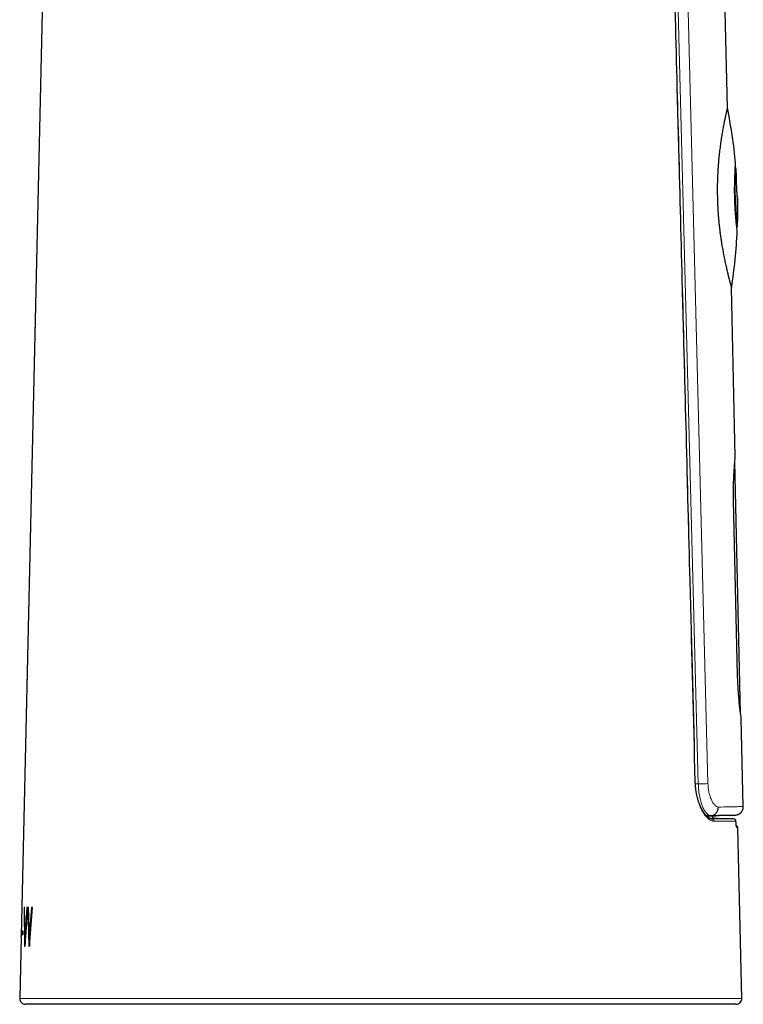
# Model space of a CAD drawing. Header units: millimetres. Extents: x 8 to 834, y 12 to 760.
# Tile 63 of 67: x 580 to 642, y 467 to 551. Entities that reach past the tile are written whole.
import ezdxf

# ---------------------------------------------------------------- set-up
doc = ezdxf.new("R2010")
doc.units = ezdxf.units.MM

msp = doc.modelspace()

# ---------------------------------------------------------------- linework, layer by layer
at = {"color": 7, "linetype": 'Continuous', "lineweight": 30}
for p, q in [((583.83, 635.3), (580.132, 472.7)), ((640.744, 543.755), (640.14, 570.167)), ((641.434, 538.62), (641.432, 538.647)), ((641.484, 538.624), (641.434, 538.62)), ((641.607, 536.04), (641.615, 535.941)), ((641.611, 534.026), (641.615, 535.941)), ((641.615, 535.941), (641.611, 534.026)), ((641.611, 534.026), (641.611, 534.026)), ((641.552, 533.5), (641.553, 533.527)), ((641.553, 533.527), (641.603, 533.525)), ((641.428, 513.815), (641.097, 528.313)), ((641.883, 491.757), (641.388, 513.384)), ((641.625, 495.064), (641.279, 510.06)), ((642.115, 483.788), (641.943, 491.321)), ((639.389, 482.734), (639.407, 482.734)), ((639.463, 482.96), (639.462, 482.996)), ((639.463, 482.96), (639.462, 482.996)), ((639.974, 483.008), (640.063, 483.01)), ((640.93, 483.029), (641.435, 483.056)), ((641.986, 467.329), (641.653, 481.97)), ((580.435, 475.123), (580.397, 475.123)), ((580.397, 475.123), (580.431, 471.818)), ((580.447, 475.122), (580.397, 475.123)), ((580.469, 472.605), (580.435, 475.123)), ((580.468, 471.818), (580.679, 475.123)), ((580.624, 475.123), (580.469, 472.605)), ((580.673, 475.122), (580.518, 472.603)), ((580.679, 475.123), (580.624, 475.123)), ((580.673, 475.122), (580.624, 475.123)), ((580.758, 475.123), (580.699, 475.123)), ((580.699, 475.123), (580.789, 471.818)), ((580.748, 475.122), (580.699, 475.123)), ((580.748, 475.122), (580.838, 471.817)), ((580.835, 472.605), (580.758, 475.123)), ((581.033, 475.123), (580.835, 472.605)), ((580.843, 471.818), (581.109, 475.123)), ((581.082, 475.122), (580.884, 472.603)), ((581.109, 475.123), (581.033, 475.123)), ((581.082, 475.122), (581.033, 475.123)), ((581.109, 475.122), (581.082, 475.122)), ((580.13, 472.606), (580.01, 467.329)), ((580.13, 472.606), (580.131, 472.65)), ((580.131, 472.65), (580.132, 472.7)), ((580.192, 473.108), (580.186, 472.815)), ((580.186, 472.815), (580.313, 472.815)), ((580.32, 473.108), (580.192, 473.108)), ((580.242, 473.107), (580.192, 473.108)), ((580.242, 473.107), (580.236, 472.814)), ((580.32, 473.107), (580.242, 473.107)), ((580.313, 472.815), (580.32, 473.108)), ((580.518, 472.603), (580.469, 472.605)), ((580.473, 472.604), (580.479, 471.986)), ((580.884, 472.603), (580.835, 472.605)), ((580.431, 471.818), (580.468, 471.818)), ((580.789, 471.818), (580.843, 471.818)), ((610.998, 466.818), (580.51, 466.818)), ((641.487, 466.818), (610.998, 466.818))]:
    msp.add_line(p, q, dxfattribs=at)
at = {"color": 252, "linetype": 'Continuous', "lineweight": 0}
for p, q in [((638.25, 485.733), (636.07, 570.063)), ((636.91, 570.084), (639.081, 485.754)), ((638.001, 485.733), (638.25, 485.733)), ((638.951, 482.989), (639.342, 483.01)), ((639.462, 482.96), (639.461, 482.996)), ((639.462, 482.96), (639.463, 482.96)), ((639.511, 482.833), (639.512, 482.833)), ((641.481, 482.541), (641.482, 482.545)), ((580.01, 467.329), (641.986, 467.329))]:
    msp.add_line(p, q, dxfattribs=at)
at = {"color": 252, "linetype": 'Continuous', "lineweight": 0, "flags": 128}
msp.add_lwpolyline([(637.996, 485.873), (637.995, 485.873), (637.992, 485.873), (637.984, 485.872), (637.972, 485.872)], dxfattribs=at)
at = {"color": 7, "linetype": 'Continuous', "lineweight": 30, "flags": 128}
for points in [[(639.398, 482.734), (639.407, 482.734), (639.407, 482.734), (639.407, 482.734)], [(641.285, 482.736), (639.886, 482.76), (639.662, 482.764)]]:
    msp.add_lwpolyline(points, dxfattribs=at)
at = {"color": 7, "linetype": 'Continuous', "lineweight": 30}
for centre, radius, start, end in [((598.631, 535.067), 43, 5.21191, 11.65693), ((598.631, 535.067), 43, 4.07774, 4.74465), ((598.631, 535.067), 43, 357.9456, 358.61222), ((598.631, 535.067), 43, 350.96303, 357.47826), ((641.282, 482.536), 0.2, 2.43416, 88.9981), ((641.454, 481.965), 0.2, 1.30762, 72.71907), ((580.51, 467.318), 0.5, 178.69715, 270), ((641.487, 467.318), 0.5, 270, 1.30285)]:
    msp.add_arc(centre, radius, start, end, dxfattribs=at)
at = {"color": 252, "linetype": 'Continuous', "lineweight": 0}
for centre, radius, start, end in [((639.397, 482.54), 0.194, 359.39031, 86.87583), ((641.281, 482.537), 0.199, 1.1532, 88.84481), ((641.356, 481.967), 0.2, 1.2856, 30.49016)]:
    msp.add_arc(centre, radius, start, end, dxfattribs=at)
for points, knots in [([(637.972, 485.872), (637.689, 496.836), (637.121, 518.763), (636.389, 546.824), (635.939, 563.921), (635.777, 570.055)], [0, 0, 0, 0, 0.3907036, 0.7814073, 1, 1, 1, 1]), ([(639.59, 482.538), (639.561, 482.54), (639.503, 482.543), (639.413, 482.566), (639.322, 482.603), (639.23, 482.654), (639.137, 482.719), (639.048, 482.796), (638.961, 482.883), (638.878, 482.978), (638.796, 483.083), (638.715, 483.2), (638.636, 483.326), (638.56, 483.462), (638.486, 483.607), (638.416, 483.761), (638.348, 483.925), (638.285, 484.096), (638.226, 484.276), (638.174, 484.457), (638.129, 484.638), (638.089, 484.819), (638.055, 485.005), (638.026, 485.194), (638.003, 485.387), (637.987, 485.564), (637.977, 485.726), (637.974, 485.824), (637.972, 485.872)], [0, 0, 0, 0, 0.043508, 0.087179, 0.130936, 0.174698, 0.218377, 0.261891, 0.301332, 0.340901, 0.380532, 0.420157, 0.459715, 0.499147, 0.538162, 0.577334, 0.616572, 0.655796, 0.694933, 0.733925, 0.769361, 0.804946, 0.840597, 0.876238, 0.911797, 0.947217, 0.973608, 1, 1, 1, 1]), ([(638.25, 485.733), (638.335, 485.735), (638.509, 485.74), (638.748, 485.746), (638.951, 485.751), (639.038, 485.753), (639.081, 485.754)], [0, 0, 0, 0, 0.245451, 0.5, 0.754549, 1, 1, 1, 1]), ([(639.342, 483.01), (639.283, 483.018), (639.164, 483.034), (638.981, 483.177), (638.803, 483.405), (638.634, 483.723), (638.485, 484.128), (638.365, 484.61), (638.277, 485.152), (638.259, 485.538), (638.25, 485.733)], [0, 0, 0, 0, 0.121118, 0.242673, 0.364772, 0.487832, 0.612886, 0.739949, 0.868698, 1, 1, 1, 1]), ([(639.081, 485.754), (639.087, 485.627), (639.1, 485.371), (639.164, 485.003), (639.253, 484.66), (639.372, 484.358), (639.508, 484.104), (639.657, 483.91), (639.815, 483.782), (639.919, 483.756), (639.972, 483.743)], [0, 0, 0, 0, 0.117796, 0.238404, 0.360408, 0.483423, 0.61273, 0.7391, 0.866807, 1, 1, 1, 1]), ([(639.972, 483.743), (640.301, 483.75), (640.959, 483.764), (641.613, 483.778), (642.037, 483.786), (642.089, 483.787), (642.115, 483.788)], [0, 0, 0, 0, 0.250007, 0.500008, 0.750005, 1, 1, 1, 1]), ([(638.981, 482.96), (639.013, 482.96), (639.09, 482.96), (639.195, 482.96), (639.298, 482.96), (639.389, 482.96), (639.437, 482.96), (639.462, 482.96)], [0, 0, 0, 0, 0.152774, 0.364373, 0.575971, 0.787986, 1, 1, 1, 1]), ([(639.662, 482.764), (639.638, 482.764), (639.59, 482.764), (639.5, 482.764), (639.396, 482.764), (639.315, 482.764), (639.266, 482.764), (639.261, 482.764)], [0, 0, 0, 0, 0.242687, 0.485434, 0.728181, 0.970868, 1, 1, 1, 1]), ([(641.435, 483.056), (641.423, 483.055), (641.4, 483.055), (641.217, 483.051), (640.926, 483.044), (640.517, 483.035), (640.001, 483.024), (639.562, 483.014), (639.342, 483.01)], [0, 0, 0, 0, 0.167033, 0.334094, 0.50045, 0.666295, 0.832591, 1, 1, 1, 1]), ([(639.407, 482.734), (639.407, 482.734), (639.487, 482.734), (639.642, 482.734), (639.862, 482.734), (640.067, 482.735), (640.259, 482.735), (640.437, 482.735), (640.602, 482.735), (640.753, 482.735), (640.889, 482.736), (641.011, 482.736), (641.118, 482.736), (641.211, 482.736), (641.261, 482.736), (641.285, 482.736)], [0, 0, 0, 0, 0.000007, 0.082419, 0.164841, 0.247253, 0.330024, 0.412804, 0.495574, 0.579453, 0.663342, 0.74722, 0.831477, 0.915744, 1, 1, 1, 1]), ([(639.511, 482.833), (639.504, 482.842), (639.49, 482.861), (639.475, 482.892), (639.464, 482.925), (639.463, 482.948), (639.462, 482.96)], [0, 0, 0, 0, 0.2579559, 0.4979137, 0.7449992, 1, 1, 1, 1]), ([(639.662, 482.764), (639.651, 482.765), (639.628, 482.767), (639.595, 482.776), (639.564, 482.79), (639.535, 482.809), (639.52, 482.825), (639.511, 482.833)], [0, 0, 0, 0, 0.200181, 0.39817, 0.60151, 0.797682, 1, 1, 1, 1]), ([(641.481, 482.541), (641.456, 482.541), (641.408, 482.54), (641.317, 482.54), (641.212, 482.54), (641.092, 482.54), (640.958, 482.54), (640.808, 482.54), (640.643, 482.54), (640.463, 482.539), (640.268, 482.539), (640.057, 482.539), (639.833, 482.539), (639.671, 482.538), (639.59, 482.538)], [0, 0, 0, 0, 0.082412, 0.164835, 0.247247, 0.330017, 0.412798, 0.495569, 0.579448, 0.663338, 0.747217, 0.831475, 0.915743, 1, 1, 1, 1]), ([(641.557, 481.972), (641.554, 481.973), (641.55, 481.975), (641.542, 481.991), (641.535, 482.016), (641.527, 482.05), (641.52, 482.09), (641.513, 482.138), (641.506, 482.193), (641.5, 482.253), (641.494, 482.319), (641.489, 482.39), (641.484, 482.464), (641.482, 482.515), (641.481, 482.541)], [0, 0, 0, 0, 0.0886413, 0.1776126, 0.2662546, 0.3480028, 0.4300088, 0.5117552, 0.5931145, 0.6747306, 0.7560864, 0.8373053, 0.9187846, 1, 1, 1, 1]), ([(641.653, 481.97), (641.653, 481.97), (641.653, 481.97), (641.647, 481.97), (641.638, 481.97), (641.624, 481.971), (641.606, 481.971), (641.584, 481.971), (641.566, 481.972), (641.557, 481.972)], [0, 0, 0, 0, 0.115241, 0.262516, 0.409877, 0.557258, 0.704791, 0.852385, 1, 1, 1, 1])]:
    msp.add_open_spline(points, degree=3, knots=knots, dxfattribs=at)
at = {"color": 7, "linetype": 'Continuous', "lineweight": 30}
for points, knots in [([(637.995, 485.873), (637.847, 491.634), (637.483, 505.739), (636.909, 527.861), (636.327, 550.161), (635.96, 564.117), (635.804, 570.056)], [0, 0, 0, 0, 0.205313, 0.502651, 0.788358, 1, 1, 1, 1]), ([(640.744, 543.755), (640.744, 543.755), (640.744, 543.757), (640.742, 543.749), (640.738, 543.729), (640.729, 543.695), (640.718, 543.647), (640.704, 543.586), (640.686, 543.512), (640.666, 543.425), (640.644, 543.327), (640.62, 543.219), (640.593, 543.098), (640.564, 542.966), (640.533, 542.82), (640.5, 542.662), (640.466, 542.493), (640.43, 542.312), (640.394, 542.121), (640.357, 541.92), (640.319, 541.708), (640.281, 541.485), (640.243, 541.251), (640.205, 541.005), (640.168, 540.749), (640.132, 540.486), (640.097, 540.216), (640.064, 539.94), (640.033, 539.656), (640.004, 539.362), (639.978, 539.06), (639.953, 538.749), (639.932, 538.432), (639.916, 538.134), (639.903, 537.858), (639.894, 537.605), (639.887, 537.35), (639.882, 537.091), (639.88, 536.83), (639.88, 536.566), (639.883, 536.301), (639.886, 536.124), (639.888, 536.036)], [0, 0, 0, 0, 0.003475, 0.029183, 0.055073, 0.080963, 0.107424, 0.133886, 0.160542, 0.187199, 0.212779, 0.238358, 0.264108, 0.289859, 0.316139, 0.34242, 0.36888, 0.395341, 0.421649, 0.447957, 0.474442, 0.500926, 0.527966, 0.555006, 0.582238, 0.60947, 0.636216, 0.662963, 0.689901, 0.716838, 0.744393, 0.771947, 0.799721, 0.827495, 0.848789, 0.870083, 0.891481, 0.91288, 0.934604, 0.956328, 0.978164, 1, 1, 1, 1]), ([(641.589, 533.175), (641.588, 533.184), (641.585, 533.203), (641.567, 533.352), (641.545, 533.545), (641.524, 533.76), (641.495, 534.054), (641.461, 534.449), (641.426, 534.956), (641.397, 535.502), (641.378, 536.069), (641.37, 536.637), (641.373, 537.123), (641.381, 537.524), (641.39, 537.841), (641.404, 538.177), (641.421, 538.503), (641.438, 538.779), (641.449, 538.932), (641.455, 538.991), (641.453, 538.973), (641.453, 538.973)], [0, 0, 0, 0, 0.063717, 0.125036, 0.165779, 0.207259, 0.250185, 0.312317, 0.375267, 0.437964, 0.499895, 0.561714, 0.624487, 0.666577, 0.708009, 0.749502, 0.813183, 0.874439, 0.935772, 0.999707, 1, 1, 1, 1]), ([(641.553, 533.527), (641.552, 533.537), (641.55, 533.555), (641.534, 533.706), (641.511, 533.941), (641.482, 534.259), (641.451, 534.647), (641.423, 535.089), (641.399, 535.57), (641.383, 536.069), (641.376, 536.57), (641.377, 537.051), (641.384, 537.494), (641.397, 537.883), (641.41, 538.202), (641.423, 538.442), (641.431, 538.579), (641.435, 538.636), (641.434, 538.62), (641.434, 538.62)], [0, 0, 0, 0, 0.06244, 0.124696, 0.187295, 0.249728, 0.312193, 0.37484, 0.43718, 0.499892, 0.56228, 0.624891, 0.687465, 0.749836, 0.812482, 0.874745, 0.937332, 0.999699, 1, 1, 1, 1]), ([(641.603, 533.525), (641.602, 533.535), (641.6, 533.554), (641.584, 533.705), (641.561, 533.94), (641.531, 534.258), (641.501, 534.646), (641.472, 535.089), (641.449, 535.57), (641.433, 536.07), (641.425, 536.571), (641.426, 537.053), (641.434, 537.497), (641.446, 537.887), (641.46, 538.205), (641.473, 538.446), (641.481, 538.583), (641.485, 538.64), (641.484, 538.624), (641.484, 538.624)], [0, 0, 0, 0, 0.062502, 0.124802, 0.187431, 0.249874, 0.312329, 0.374946, 0.437243, 0.499903, 0.56224, 0.624808, 0.687353, 0.749713, 0.81237, 0.874662, 0.937293, 0.999712, 1, 1, 1, 1]), ([(641.615, 535.941), (641.613, 535.972), (641.608, 536.033), (641.598, 536.159), (641.588, 536.307), (641.577, 536.476), (641.567, 536.657), (641.557, 536.847), (641.548, 537.04), (641.541, 537.233), (641.534, 537.42), (641.53, 537.592), (641.527, 537.746), (641.525, 537.879), (641.523, 537.988), (641.522, 538.067), (641.522, 538.116), (641.522, 538.122), (641.522, 538.125)], [0, 0, 0, 0, 0.0634676, 0.1250924, 0.1867128, 0.2501676, 0.3136731, 0.3753125, 0.4369405, 0.500414, 0.5638909, 0.6255235, 0.6871617, 0.750652, 0.8139554, 0.8754396, 0.9369324, 1, 1, 1, 1]), ([(639.888, 536.036), (639.891, 535.93), (639.897, 535.72), (639.91, 535.404), (639.926, 535.088), (639.946, 534.771), (639.97, 534.455), (639.997, 534.138), (640.027, 533.824), (640.06, 533.517), (640.095, 533.219), (640.132, 532.929), (640.172, 532.643), (640.213, 532.361), (640.257, 532.084), (640.302, 531.811), (640.349, 531.544), (640.396, 531.286), (640.444, 531.037), (640.492, 530.796), (640.541, 530.564), (640.589, 530.34), (640.637, 530.124), (640.685, 529.916), (640.731, 529.719), (640.775, 529.535), (640.818, 529.363), (640.858, 529.204), (640.896, 529.057), (640.931, 528.92), (640.964, 528.796), (640.991, 528.697), (641.012, 528.619), (641.028, 528.558), (641.045, 528.497), (641.061, 528.439), (641.076, 528.387), (641.087, 528.348), (641.094, 528.323), (641.097, 528.311), (641.097, 528.313), (641.097, 528.313)], [0, 0, 0, 0, 0.0259143, 0.0518286, 0.0779332, 0.1040379, 0.1307359, 0.1574339, 0.1843329, 0.211232, 0.237144, 0.2630562, 0.2891431, 0.3152302, 0.3418571, 0.3684842, 0.3952934, 0.4221026, 0.4486923, 0.4752821, 0.5020502, 0.5288184, 0.5561503, 0.5834821, 0.6110108, 0.6385394, 0.6654832, 0.6924269, 0.7195671, 0.7467072, 0.7744819, 0.8022564, 0.8209233, 0.8395945, 0.8582613, 0.8842097, 0.910158, 0.9362981, 0.9624381, 0.9891888, 1, 1, 1, 1]), ([(641.279, 510.06), (641.275, 510.304), (641.268, 510.796), (641.279, 511.504), (641.303, 512.16), (641.336, 512.731), (641.371, 513.198), (641.403, 513.548), (641.422, 513.754), (641.431, 513.839), (641.428, 513.815), (641.428, 513.815)], [0, 0, 0, 0, 0.1241638, 0.250191, 0.3759032, 0.4999896, 0.6239181, 0.7494891, 0.8752999, 0.9995322, 1, 1, 1, 1]), ([(641.943, 491.321), (641.941, 491.335), (641.937, 491.362), (641.905, 491.588), (641.859, 491.929), (641.802, 492.397), (641.744, 492.965), (641.691, 493.618), (641.647, 494.326), (641.632, 494.818), (641.625, 495.064)], [0, 0, 0, 0, 0.123367, 0.24905, 0.375021, 0.499512, 0.624051, 0.74932, 0.875083, 1, 1, 1, 1]), ([(639.409, 482.733), (639.403, 482.733), (639.388, 482.734), (639.366, 482.736), (639.34, 482.74), (639.311, 482.747), (639.278, 482.757), (639.245, 482.77), (639.211, 482.786), (639.177, 482.805), (639.141, 482.828), (639.105, 482.853), (639.068, 482.882), (639.03, 482.914), (638.991, 482.949), (638.953, 482.987), (638.914, 483.029), (638.875, 483.073), (638.835, 483.12), (638.796, 483.171), (638.757, 483.225), (638.717, 483.282), (638.679, 483.342), (638.64, 483.404), (638.602, 483.47), (638.564, 483.538), (638.527, 483.609), (638.491, 483.682), (638.455, 483.758), (638.421, 483.836), (638.387, 483.915), (638.355, 483.996), (638.324, 484.08), (638.294, 484.165), (638.265, 484.252), (638.237, 484.341), (638.211, 484.431), (638.186, 484.522), (638.162, 484.615), (638.14, 484.708), (638.119, 484.803), (638.1, 484.899), (638.082, 484.996), (638.066, 485.092), (638.052, 485.19), (638.039, 485.287), (638.028, 485.385), (638.018, 485.484), (638.01, 485.583), (638.003, 485.683), (637.999, 485.779), (637.996, 485.842), (637.995, 485.873)], [0, 0, 0, 0, 0.011134, 0.030354, 0.048781, 0.072242, 0.094694, 0.116406, 0.137675, 0.158879, 0.179744, 0.200614, 0.221507, 0.242422, 0.26335, 0.284273, 0.305161, 0.325998, 0.346281, 0.367353, 0.388302, 0.40916, 0.429962, 0.450742, 0.471532, 0.492353, 0.51317, 0.534018, 0.554682, 0.575154, 0.595467, 0.615659, 0.635762, 0.655812, 0.675844, 0.695869, 0.715749, 0.735313, 0.75487, 0.774385, 0.793829, 0.813177, 0.832404, 0.851488, 0.870411, 0.889204, 0.907999, 0.926849, 0.945634, 0.964319, 0.982929, 1, 1, 1, 1]), ([(639.342, 483.01), (639.382, 483.014), (639.464, 483.023), (639.584, 483.069), (639.698, 483.139), (639.799, 483.235), (639.88, 483.351), (639.936, 483.479), (639.969, 483.611), (639.971, 483.7), (639.972, 483.743)], [0, 0, 0, 0, 0.1168415, 0.2404057, 0.3688965, 0.5, 0.6311035, 0.7595943, 0.8831585, 1, 1, 1, 1]), ([(641.435, 483.056), (641.463, 483.058), (641.518, 483.063), (641.595, 483.081), (641.665, 483.105), (641.726, 483.133), (641.777, 483.163), (641.819, 483.191), (641.854, 483.218), (641.887, 483.247), (641.921, 483.281), (641.959, 483.324), (641.997, 483.377), (642.035, 483.441), (642.069, 483.515), (642.096, 483.6), (642.113, 483.692), (642.114, 483.756), (642.115, 483.789)], [0, 0, 0, 0, 0.076676, 0.148994, 0.215873, 0.276434, 0.330008, 0.376121, 0.41446, 0.450038, 0.493521, 0.545165, 0.604769, 0.67195, 0.746085, 0.826286, 0.911391, 1, 1, 1, 1]), ([(640.93, 483.029), (640.93, 483.029), (640.931, 483.029), (640.917, 483.029), (640.891, 483.028), (640.851, 483.027), (640.799, 483.026), (640.734, 483.025), (640.655, 483.023), (640.562, 483.021), (640.456, 483.018), (640.336, 483.016), (640.203, 483.013), (640.057, 483.01), (639.897, 483.006), (639.739, 483.002), (639.587, 482.999), (639.444, 482.996), (639.294, 482.992), (639.137, 482.989), (639.023, 482.986), (638.961, 482.985), (638.956, 482.985)], [0, 0, 0, 0, 0.033775, 0.090029, 0.146576, 0.203122, 0.259767, 0.316412, 0.374187, 0.431962, 0.489842, 0.547722, 0.605921, 0.66412, 0.722427, 0.780733, 0.823743, 0.866756, 0.909766, 0.952874, 0.995984, 1, 1, 1, 1]), ([(639.462, 482.996), (639.511, 482.997), (639.612, 482.999), (639.702, 483.002), (639.748, 483.003)], [0, 0, 0, 0, 0.494103, 1, 1, 1, 1]), ([(639.512, 482.834), (639.512, 482.834), (639.505, 482.841), (639.495, 482.856), (639.482, 482.88), (639.473, 482.906), (639.467, 482.932), (639.464, 482.95), (639.464, 482.96), (639.464, 482.96)], [0, 0, 0, 0, 0.01431, 0.204529, 0.400485, 0.600038, 0.800401, 0.998199, 1, 1, 1, 1]), ([(639.659, 482.765), (639.653, 482.765), (639.639, 482.766), (639.616, 482.77), (639.591, 482.778), (639.567, 482.789), (639.545, 482.803), (639.526, 482.818), (639.516, 482.829), (639.512, 482.834)], [0, 0, 0, 0, 0.101151, 0.260658, 0.418112, 0.572751, 0.732435, 0.893209, 1, 1, 1, 1]), ([(641.531, 482.057), (641.531, 482.057), (641.531, 482.057), (641.53, 482.059), (641.529, 482.063), (641.527, 482.072), (641.525, 482.083), (641.522, 482.099), (641.518, 482.118), (641.515, 482.142), (641.511, 482.168), (641.508, 482.198), (641.504, 482.23), (641.5, 482.265), (641.497, 482.303), (641.494, 482.344), (641.491, 482.386), (641.488, 482.431), (641.485, 482.477), (641.483, 482.515), (641.482, 482.538), (641.482, 482.545)], [0, 0, 0, 0, 0.005417, 0.042093, 0.083042, 0.12834, 0.177702, 0.230559, 0.286194, 0.343896, 0.402923, 0.463761, 0.524012, 0.585613, 0.648317, 0.711926, 0.776242, 0.841069, 0.906209, 0.971472, 1, 1, 1, 1])]:
    msp.add_open_spline(points, degree=3, knots=knots, dxfattribs=at)

doc.saveas('drawing.dxf')
